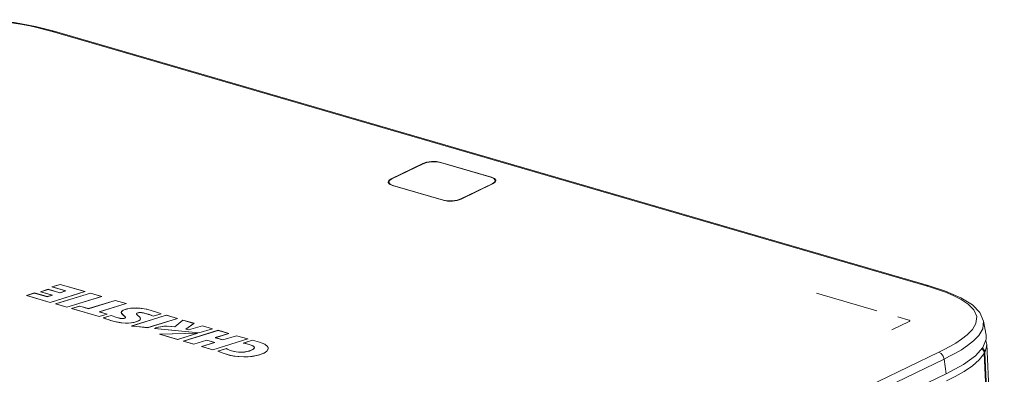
# Model space of a CAD drawing. Header units: millimetres. Extents: x 3925 to 5043, y -86 to 778.
# Tile 88 of 113: x 4765 to 4950, y 145 to 211. Entities that reach past the tile are written whole.
import ezdxf

# ---------------------------------------------------------------- set-up
doc = ezdxf.new("R2010")
doc.units = ezdxf.units.MM
doc.header["$LTSCALE"] = 46.255
for name, color, linetype in [('H30-LEFT-COVDXF_CONTINUOUS_LINE', 7, 'CONTINUOUS'), ('H30K-CHRISTIDXF_CONTINUOUS_LINE', 7, 'CONTINUOUS'), ('H30K-REAR-CODXF_CONTINUOUS_LINE', 7, 'CONTINUOUS'), ('H30K-TOP-COVDXF_CONTINUOUS_LINE', 7, 'CONTINUOUS'), ('METAL-NAMEPLDXF_CONTINUOUS_LINE', 7, 'CONTINUOUS'), ('R70-LABEL-IRDXF_CONTINUOUS_LINE', 7, 'CONTINUOUS')]:
    doc.layers.add(name, color=color, linetype=linetype)

msp = doc.modelspace()

# ---------------------------------------------------------------- linework, layer by layer
at = {"layer": 'H30-LEFT-COVDXF_CONTINUOUS_LINE', "color": 7, "linetype": 'Continuous', "lineweight": 0}
for p in [(4945.1352, 147.4031), (4946.0467, 148.8136), (4949.3907, 76.5752)]:
    msp.add_line(p, (4946.0755, 148.6077), dxfattribs=at)
for points in [[(4945.6255, 149.4862), (4945.7432, 149.3776), (4945.8779, 149.2047)], [(4945.8779, 149.2047), (4945.9801, 149.0147), (4946.0467, 148.8136)], [(4938.9589, 143.4207), (4940.6121, 144.2588), (4942.2763, 145.2131), (4943.8624, 146.294), (4945.1352, 147.4031)]]:
    msp.add_lwpolyline(points, dxfattribs=at)
at = {"layer": 'H30K-CHRISTIDXF_CONTINUOUS_LINE', "color": 7, "linetype": 'Continuous', "lineweight": 0}
for p, q in [((4834.574, 181.462), (4840.4844, 184.31)), ((4843.7255, 184.5279), (4853.2523, 181.757)), ((4834.0157, 180.8505), (4834.1315, 181.1466)), ((4834.0212, 180.8021), (4834.0157, 180.8505)), ((4834.2597, 180.4811), (4834.0212, 180.8021)), ((4834.1315, 181.1466), (4834.574, 181.462)), ((4834.8109, 180.2324), (4834.2597, 180.4811)), ((4834.8132, 180.1813), (4834.8109, 180.2324)), ((4844.3377, 177.4615), (4834.8109, 180.2324)), ((4853.4892, 180.5274), (4847.5788, 177.6795)), ((4853.9316, 180.8429), (4853.4892, 180.5274)), ((4853.4918, 180.4702), (4853.4892, 180.5274)), ((4854.0474, 181.1389), (4853.9316, 180.8429)), ((4845.1175, 177.323), (4844.3377, 177.4615)), ((4847.5788, 177.6795), (4846.8716, 177.441))]:
    msp.add_line(p, q, dxfattribs=at)
for points in [[(4840.4844, 184.31), (4841.1916, 184.5484), (4842.0559, 184.6736), (4842.9457, 184.6664), (4843.7255, 184.5279)], [(4853.2523, 181.757), (4853.8034, 181.5083), (4854.042, 181.1873), (4854.0474, 181.1389)], [(4846.8716, 177.441), (4846.0073, 177.3158), (4845.1175, 177.323)]]:
    msp.add_lwpolyline(points, dxfattribs=at)
at = {"layer": 'H30K-REAR-CODXF_CONTINUOUS_LINE', "color": 7, "linetype": 'Continuous', "lineweight": 0}
for p, q in [((4949.8411, 78.2258), (4946.5228, 150.3271)), ((4946.5228, 150.3271), (4946.5233, 150.3152)), ((4946.1565, 148.7943), (4946.0904, 149.1269)), ((4946.1565, 148.7943), (4949.4746, 76.699))]:
    msp.add_line(p, q, dxfattribs=at)
for points in [[(4946.5233, 150.3152), (4946.4485, 149.5682), (4946.1565, 148.7943)], [(4946.5232, 150.3153), (4946.5057, 150.5491), (4946.3389, 151.0201)], [(4946.0904, 149.1269), (4945.9286, 149.4357), (4945.7521, 149.6238)]]:
    msp.add_lwpolyline(points, dxfattribs=at)
at = {"layer": 'H30K-TOP-COVDXF_CONTINUOUS_LINE', "color": 7, "linetype": 'Continuous', "lineweight": 0}
for p, q in [((4770.6578, 209.1756), (4771.0599, 209.2217)), ((4935.1078, 161.3437), (4770.6578, 209.1756)), ((4935.51, 161.3897), (4771.06, 209.2217)), ((4840.4088, 184.3319), (4834.4984, 181.484)), ((4841.1467, 184.5808), (4840.4088, 184.3319)), ((4840.4088, 184.3319), (4840.4114, 184.2748)), ((4843.7908, 184.5594), (4842.9771, 184.7039)), ((4843.7908, 184.5594), (4843.7932, 184.5082)), ((4853.3176, 181.7884), (4843.7908, 184.5594)), ((4853.8927, 181.529), (4853.3176, 181.7884)), ((4834.0367, 181.1548), (4833.9158, 180.8459)), ((4833.9158, 180.8459), (4833.9215, 180.7954)), ((4833.9215, 180.7954), (4834.1705, 180.4604)), ((4834.0178, 180.7979), (4833.9705, 180.7587)), ((4834.4984, 181.484), (4834.0367, 181.1548)), ((4834.1705, 180.4604), (4834.7456, 180.201)), ((4834.7456, 180.201), (4844.2723, 177.43)), ((4847.6544, 177.6575), (4853.5648, 180.5054)), ((4853.5648, 180.5054), (4854.0265, 180.8346)), ((4854.0265, 180.8346), (4854.1473, 181.1435)), ((4772.1711, 161.6014), (4770.6009, 161.1177)), ((4776.8804, 160.2317), (4772.1711, 161.6014)), ((4935.1078, 161.3437), (4935.5096, 161.3898)), ((4936.3556, 160.9657), (4935.1078, 161.3437)), ((4767.3692, 159.98), (4765.8293, 159.5057)), ((4765.8293, 159.5057), (4770.3012, 158.205)), ((4769.7393, 159.2906), (4767.3692, 159.98)), ((4769.9464, 160.6725), (4768.4646, 160.216)), ((4768.4646, 160.216), (4770.6639, 159.5763)), ((4770.6639, 159.5763), (4769.7393, 159.2906)), ((4772.1485, 160.032), (4769.9464, 160.6725)), ((4770.3012, 158.205), (4776.8804, 160.2317)), ((4770.6009, 161.1177), (4773.2133, 160.3579)), ((4777.9088, 159.9324), (4771.3318, 157.9067)), ((4773.2133, 160.3579), (4772.1485, 160.032)), ((4780.0117, 159.3207), (4777.9088, 159.9324)), ((4914.5089, 159.9374), (4925.8502, 156.6386)), ((4771.3318, 157.9067), (4773.4338, 157.2938)), ((4773.4338, 157.2938), (4780.0117, 159.3207)), ((4775.8527, 157.5162), (4774.3084, 157.0402)), ((4777.4935, 157.039), (4775.8527, 157.5162)), ((4782.5256, 158.5895), (4777.4935, 157.039)), ((4779.5635, 156.4369), (4784.6287, 157.9778)), ((4784.6287, 157.9778), (4782.5256, 158.5895)), ((4774.3084, 157.0402), (4779.493, 155.5322)), ((4779.493, 155.5322), (4781.0378, 156.0081)), ((4781.0378, 156.0081), (4779.5635, 156.4369)), ((4781.7965, 155.771), (4780.2792, 155.3036)), ((4783.6643, 156.2973), (4783.6629, 156.3326)), ((4783.7507, 156.1122), (4783.6643, 156.2973)), ((4783.7316, 156.4246), (4783.6953, 156.3212)), ((4783.8903, 155.9559), (4783.7507, 156.1122)), ((4784.0442, 155.8188), (4783.8903, 155.9559)), ((4784.1911, 155.6936), (4784.0442, 155.8188)), ((4784.3208, 155.5766), (4784.1911, 155.6936)), ((4792.1582, 155.7893), (4785.5819, 153.7639)), ((4786.5453, 156.0584), (4786.5473, 156.0144)), ((4789.68, 155.5969), (4791.2049, 156.0666)), ((4794.2611, 155.1777), (4792.1582, 155.7893)), ((4780.7395, 155.1274), (4780.2792, 155.3036)), ((4784.3208, 155.2542), (4784.4207, 155.351)), ((4784.4207, 155.351), (4784.4295, 155.4046)), ((4784.4347, 155.3123), (4784.4305, 155.4046)), ((4787.2252, 154.9372), (4786.9068, 154.7127)), ((4787.3017, 155.1454), (4787.2252, 154.9372)), ((4787.2873, 155.1063), (4787.2757, 155.1391)), ((4788.6415, 153.4463), (4794.2611, 155.1777)), ((4795.2384, 154.8934), (4793.7592, 153.6408)), ((4797.376, 154.2717), (4795.2384, 154.8934)), ((4795.8478, 153.1804), (4797.376, 154.2717)), ((4798.9535, 153.8129), (4796.3417, 153.0367)), ((4800.8616, 153.2579), (4798.9535, 153.8129)), ((4931.9507, 154.6119), (4928.6853, 153.0385)), ((4929.8103, 155.4868), (4931.9047, 154.8776)), ((4946.4142, 152.0303), (4945.9357, 154.6867)), ((4789.9508, 153.3078), (4798.2975, 152.4678)), ((4790.3891, 153.4704), (4790.6324, 153.5425)), ((4790.6324, 153.5425), (4791.5222, 153.7014)), ((4798.1055, 152.4087), (4790.8765, 152.2216)), ((4790.8765, 152.2216), (4794.2827, 151.2309)), ((4791.5222, 153.7014), (4792.595, 153.7345)), ((4792.595, 153.7345), (4793.7592, 153.6408)), ((4794.2827, 151.2309), (4798.1055, 152.4087)), ((4801.8987, 152.9542), (4795.3116, 150.932)), ((4796.3417, 153.0367), (4795.8478, 153.1804)), ((4798.2975, 152.4678), (4800.8616, 153.2579)), ((4801.3704, 151.5717), (4803.9219, 152.3657)), ((4803.9219, 152.3657), (4801.8987, 152.9542)), ((4805.3671, 151.9453), (4802.7982, 151.1564)), ((4807.5016, 151.3245), (4805.3671, 151.9453)), ((4944.0493, 150.9601), (4945.0568, 151.9976)), ((4795.3116, 150.932), (4797.3461, 150.3403)), ((4797.3461, 150.3403), (4799.7603, 151.0756)), ((4801.2068, 150.6549), (4798.7928, 149.9195)), ((4799.7603, 151.0756), (4801.2068, 150.6549)), ((4800.9258, 149.2991), (4807.5016, 151.3245)), ((4802.7982, 151.1564), (4801.3704, 151.5717)), ((4808.3917, 151.0816), (4806.6007, 150.5298)), ((4806.6007, 150.5298), (4807.079, 150.4482)), ((4807.9483, 150.229), (4808.4205, 150.037)), ((4810.6882, 150.3621), (4809.7036, 150.7457)), ((4811.2246, 149.9225), (4810.6882, 150.3621)), ((4941.77, 149.3104), (4942.9242, 150.0742)), ((4942.9242, 150.0742), (4944.0493, 150.9601)), ((4798.7928, 149.9195), (4800.9258, 149.2991)), ((4803.5034, 149.5168), (4801.8695, 149.0238)), ((4801.8695, 149.0238), (4802.8361, 148.6357)), ((4808.4205, 150.037), (4808.6615, 149.8171)), ((4808.685, 149.5983), (4808.5244, 149.4061)), ((4808.6615, 149.8171), (4808.6992, 149.6927)), ((4808.6992, 149.6927), (4808.685, 149.5983)), ((4808.7034, 149.6003), (4808.6984, 149.5673)), ((4808.704, 149.6004), (4808.6998, 149.6927)), ((4810.5757, 148.6825), (4811.07, 149.0288)), ((4811.07, 149.0288), (4811.3258, 149.4583)), ((4811.3351, 149.6027), (4811.2246, 149.9225)), ((4811.3258, 149.4583), (4811.3351, 149.6027)), ((4840.862, 102.2587), (4937.5185, 148.8324)), ((4944.3927, 148.146), (4945.8176, 149.695)), ((4841.8468, 100.9723), (4938.5032, 147.546)), ((4938.5032, 147.546), (4938.896, 144.7877)), ((4938.896, 144.7877), (4842.2395, 98.214))]:
    msp.add_line(p, q, dxfattribs=at)
for points in [[(4770.6578, 209.1756), (4769.4428, 209.5156), (4768.0717, 209.8667), (4766.505, 210.2243), (4764.6971, 210.5776), (4762.5939, 210.9058), (4760.1218, 211.1734), (4757.1887, 211.3187), (4753.8173, 211.2449), (4750.4366, 210.901), (4747.5246, 210.3783), (4745.1231, 209.7835), (4743.1335, 209.1755), (4741.4645, 208.5834), (4740.0399, 208.0179), (4738.796, 207.4786), (4737.6789, 206.9577)], [(4771.0599, 209.2217), (4767.53, 210.1362), (4763.5834, 210.881), (4759.5907, 211.3161), (4755.5543, 211.4105), (4751.5393, 211.1414), (4747.6369, 210.5146), (4743.9021, 209.5601), (4740.3257, 208.3079)], [(4842.9771, 184.7039), (4842.0486, 184.7114), (4841.1467, 184.5808)], [(4854.1473, 181.1435), (4854.1416, 181.194), (4853.8927, 181.529)], [(4844.2723, 177.43), (4845.0861, 177.2855), (4846.0146, 177.278), (4846.9164, 177.4086), (4847.6544, 177.6575)], [(4945.9364, 154.6825), (4945.2501, 156.2974), (4943.8268, 157.7541), (4941.6839, 159.0792), (4938.7885, 160.3214), (4935.5096, 161.3898)], [(4941.7993, 151.2791), (4942.8741, 152.1253), (4943.8285, 153.1078), (4944.5101, 154.2557), (4944.6637, 155.5505), (4944.1118, 156.821), (4943.044, 157.8921), (4941.7349, 158.7587), (4940.3488, 159.4647), (4938.9713, 160.0485), (4937.6387, 160.5407), (4936.3556, 160.9657)], [(4781.7965, 155.771), (4782.1293, 155.6171), (4782.4771, 155.4807), (4782.8384, 155.362)], [(4783.6629, 156.3326), (4783.7246, 156.5136), (4784.0356, 156.7424)], [(4784.0356, 156.7424), (4784.724, 156.9888), (4785.5347, 157.1295)], [(4785.5347, 157.1295), (4786.4568, 157.1607), (4787.4557, 157.0823)], [(4786.6429, 156.184), (4786.5493, 156.0886), (4786.5467, 156.0584)], [(4786.5467, 156.0584), (4786.5784, 155.9807), (4786.6786, 155.8704), (4786.8073, 155.7557), (4786.9539, 155.6323), (4787.1025, 155.4955), (4787.2328, 155.3385), (4787.3017, 155.1454)], [(4787.2069, 156.2918), (4786.8947, 156.2617), (4786.6429, 156.184)], [(4788.2306, 156.1362), (4787.8918, 156.2204), (4787.5486, 156.2749), (4787.2069, 156.2918)], [(4787.4557, 157.0823), (4788.4705, 156.9076), (4789.4856, 156.6505)], [(4789.68, 155.5969), (4789.2681, 155.7831), (4788.7809, 155.9619), (4788.2306, 156.1362)], [(4789.4856, 156.6505), (4790.1234, 156.4584), (4790.7048, 156.2663), (4791.2049, 156.0666)], [(4781.6686, 154.8107), (4781.1988, 154.9606), (4780.7395, 155.1274)], [(4786.9068, 154.7127), (4786.25, 154.4729), (4785.4708, 154.3327), (4784.5782, 154.3035), (4783.6163, 154.3855), (4782.6435, 154.5603), (4781.6686, 154.8107)], [(4782.8384, 155.362), (4783.1503, 155.2785), (4783.457, 155.2144), (4783.7608, 155.1767), (4784.0598, 155.1824), (4784.3208, 155.2542)], [(4784.4295, 155.4046), (4784.4139, 155.4638), (4784.3208, 155.5766)], [(4931.9047, 154.8776), (4931.9143, 154.8747), (4931.9237, 154.8716), (4931.9327, 154.8683), (4931.9414, 154.8648), (4931.9498, 154.8612), (4931.9579, 154.8574), (4931.9656, 154.8535), (4931.973, 154.8494), (4931.9801, 154.8452), (4931.9869, 154.8409), (4931.9933, 154.8364), (4931.9994, 154.8318), (4932.0052, 154.8272), (4932.0106, 154.8224), (4932.0158, 154.8175), (4932.0205, 154.8125), (4932.025, 154.8074), (4932.0291, 154.8023), (4932.0329, 154.797), (4932.0364, 154.7917), (4932.0395, 154.7864), (4932.0423, 154.7809), (4932.0448, 154.7754), (4932.0469, 154.7699), (4932.0487, 154.7644), (4932.0501, 154.7587), (4932.0512, 154.7531), (4932.052, 154.7475), (4932.0524, 154.7418), (4932.0525, 154.7361), (4932.0522, 154.7304), (4932.0516, 154.7247), (4932.0507, 154.7191), (4932.0494, 154.7134), (4932.0478, 154.7078), (4932.0458, 154.7021), (4932.0435, 154.6965), (4932.0408, 154.691), (4932.0378, 154.6855), (4932.0345, 154.68), (4932.0308, 154.6746), (4932.0267, 154.6693), (4932.0223, 154.664), (4932.0175, 154.6588), (4932.0124, 154.6536), (4932.007, 154.6486), (4932.0011, 154.6436), (4931.995, 154.6388), (4931.9884, 154.634), (4931.9816, 154.6294), (4931.9743, 154.6248), (4931.9667, 154.6204), (4931.9588, 154.6161), (4931.9505, 154.612)], [(4945.0568, 151.9976), (4945.7831, 153.2215), (4945.9362, 154.6836)], [(4785.5819, 153.7639), (4786.5945, 153.6581), (4788.6415, 153.4463)], [(4789.9508, 153.3078), (4790.1646, 153.3931), (4790.3891, 153.4704)], [(4945.8176, 149.695), (4946.4401, 151.2774), (4946.4083, 152.0299)], [(4807.079, 150.4482), (4807.5181, 150.3476), (4807.9483, 150.229)], [(4809.7036, 150.7457), (4809.266, 150.8686), (4808.8295, 150.9814), (4808.3917, 151.0816)], [(4937.5185, 148.8324), (4938.533, 149.3367), (4939.5924, 149.9024), (4940.6891, 150.5444), (4941.7993, 151.2791)], [(4802.8361, 148.6357), (4804.1975, 148.2371), (4805.6243, 148.004), (4807.0204, 147.9458), (4808.3232, 148.0462), (4809.5135, 148.2905), (4810.5757, 148.6825)], [(4804.1632, 149.1856), (4803.8957, 149.2949), (4803.6753, 149.4054), (4803.5034, 149.5168)], [(4808.5244, 149.4061), (4807.9781, 149.1316), (4807.3039, 148.9464), (4806.5437, 148.852), (4805.7334, 148.8579), (4804.9233, 148.971), (4804.1632, 149.1856)], [(4937.5185, 148.8324), (4937.9634, 148.5727), (4938.3187, 148.1086), (4938.5032, 147.546)], [(4938.5032, 147.546), (4939.5448, 148.0637), (4940.6359, 148.6465), (4941.77, 149.3104)], [(4938.896, 144.7877), (4942.1348, 146.5328), (4944.3927, 148.146)]]:
    msp.add_lwpolyline(points, dxfattribs=at)
at = {"layer": 'METAL-NAMEPLDXF_CONTINUOUS_LINE', "color": 7, "linetype": 'Continuous', "lineweight": 0}
for p, q in [((4772.1804, 161.5886), (4770.6523, 161.1179)), ((4776.8506, 160.2302), (4772.1804, 161.5886)), ((4767.3784, 159.9672), (4765.8807, 159.5059)), ((4765.8814, 159.4905), (4765.8807, 159.5059)), ((4765.8807, 159.5059), (4770.3136, 158.2165)), ((4769.7486, 159.2778), (4767.3784, 159.9672)), ((4769.9556, 160.6597), (4768.516, 160.2162)), ((4768.5167, 160.2008), (4768.516, 160.2162)), ((4768.516, 160.2162), (4770.7152, 159.5765)), ((4770.7152, 159.5765), (4769.7486, 159.2778)), ((4772.1577, 160.0192), (4769.9556, 160.6597)), ((4770.3136, 158.2165), (4776.8506, 160.2302)), ((4770.653, 161.1026), (4770.6523, 161.1179)), ((4770.6523, 161.1179), (4773.2648, 160.3581)), ((4777.918, 159.9196), (4771.3831, 157.9069)), ((4773.2648, 160.3581), (4772.1577, 160.0192)), ((4776.851, 160.2226), (4776.8506, 160.2302)), ((4779.9819, 159.3193), (4777.918, 159.9196)), ((4770.3141, 158.2055), (4770.3136, 158.2165)), ((4771.3838, 157.8915), (4771.3831, 157.9069)), ((4771.3831, 157.9069), (4773.4462, 157.3054)), ((4773.4462, 157.3054), (4779.9819, 159.3193)), ((4775.8619, 157.5034), (4774.3598, 157.0404)), ((4777.5027, 157.0262), (4775.8619, 157.5034)), ((4782.5348, 158.5768), (4777.5027, 157.0262)), ((4779.5336, 156.4355), (4784.5988, 157.9764)), ((4779.9823, 159.3117), (4779.9819, 159.3193)), ((4784.5988, 157.9764), (4782.5348, 158.5768)), ((4784.5991, 157.9688), (4784.5988, 157.9764)), ((4773.4467, 157.2944), (4773.4462, 157.3054)), ((4774.3605, 157.0251), (4774.3598, 157.0404)), ((4774.3598, 157.0404), (4779.5054, 155.5437)), ((4779.5054, 155.5437), (4781.0081, 156.0066)), ((4781.0081, 156.0066), (4779.5336, 156.4355)), ((4781.8012, 155.7568), (4780.3275, 155.3028)), ((4781.0084, 155.999), (4781.0081, 156.0066)), ((4792.1675, 155.7766), (4785.6458, 153.768)), ((4786.5312, 156.0565), (4786.5604, 156.1317)), ((4786.5579, 155.9869), (4786.5312, 156.0565)), ((4786.6231, 155.909), (4786.5579, 155.9869)), ((4786.6345, 156.1888), (4786.804, 156.2484)), ((4786.804, 156.2484), (4787.0039, 156.2866)), ((4787.9891, 156.2125), (4788.2577, 156.1434)), ((4789.299, 155.7889), (4789.6974, 155.61)), ((4789.6974, 155.61), (4791.1803, 156.0668)), ((4791.1807, 156.0592), (4791.1803, 156.0668)), ((4794.2313, 155.1763), (4792.1675, 155.7766)), ((4779.5059, 155.5328), (4779.5054, 155.5437)), ((4781.2417, 154.9624), (4781.6957, 154.8179)), ((4781.6964, 154.8035), (4781.6957, 154.8179)), ((4784.4329, 155.3118), (4784.3509, 155.2482)), ((4784.4661, 155.3904), (4784.4329, 155.3118)), ((4784.4437, 155.4763), (4784.4661, 155.4051)), ((4784.4478, 154.3181), (4785.0357, 154.3123)), ((4784.448, 155.3839), (4784.4545, 155.3631)), ((4784.4661, 155.4051), (4784.4661, 155.3904)), ((4785.0357, 154.3123), (4785.5606, 154.3504)), ((4785.5606, 154.3504), (4786.0332, 154.4281)), ((4786.0332, 154.4281), (4786.4769, 154.5486)), ((4786.4769, 154.5486), (4786.8986, 154.7175)), ((4787.2657, 155.0475), (4787.288, 155.1435)), ((4788.6487, 153.4562), (4794.2313, 155.1763)), ((4789.698, 155.5977), (4789.6974, 155.61)), ((4795.2577, 154.8777), (4793.7823, 153.6282)), ((4794.2317, 155.1687), (4794.2313, 155.1763)), ((4797.355, 154.2677), (4795.2577, 154.8777)), ((4795.8268, 153.1764), (4797.355, 154.2677)), ((4798.9625, 153.8002), (4796.3506, 153.024)), ((4797.3555, 154.257), (4797.355, 154.2677)), ((4800.8319, 153.2564), (4798.9625, 153.8002)), ((4785.6463, 153.7572), (4785.6458, 153.768)), ((4785.6458, 153.768), (4786.6303, 153.6651)), ((4786.6303, 153.6651), (4788.6487, 153.4562)), ((4788.6492, 153.4467), (4788.6487, 153.4562)), ((4790.0076, 153.3021), (4790.0071, 153.3128)), ((4790.0071, 153.3128), (4798.3046, 152.4778)), ((4798.041, 152.3965), (4790.9568, 152.213)), ((4790.9575, 152.198), (4790.9568, 152.213)), ((4790.9568, 152.213), (4794.2957, 151.2426)), ((4794.2957, 151.2426), (4798.041, 152.3965)), ((4801.9079, 152.9414), (4795.3631, 150.9322)), ((4796.3506, 153.024), (4795.8268, 153.1764)), ((4798.0413, 152.3889), (4798.041, 152.3965)), ((4798.3046, 152.4778), (4800.8319, 153.2564)), ((4798.3051, 152.4682), (4798.3046, 152.4778)), ((4800.8323, 153.2488), (4800.8319, 153.2564)), ((4801.3406, 151.5702), (4803.8924, 152.3642)), ((4803.8924, 152.3642), (4801.9079, 152.9414)), ((4805.3763, 151.9325), (4802.8076, 151.1437)), ((4803.8927, 152.3566), (4803.8924, 152.3642)), ((4807.4719, 151.323), (4805.3763, 151.9325)), ((4794.2963, 151.2315), (4794.2957, 151.2426)), ((4795.3638, 150.9168), (4795.3631, 150.9322)), ((4795.3631, 150.9322), (4797.3586, 150.3518)), ((4797.3586, 150.3518), (4799.7728, 151.0872)), ((4797.3591, 150.3409), (4797.3586, 150.3518)), ((4801.2583, 150.6551), (4798.8443, 149.9196)), ((4799.7733, 151.0762), (4799.7728, 151.0872)), ((4799.7728, 151.0872), (4801.2583, 150.6551)), ((4800.9382, 149.3106), (4807.4719, 151.323)), ((4802.8076, 151.1437), (4801.3406, 151.5702)), ((4808.403, 151.0695), (4806.6604, 150.5326)), ((4806.661, 150.5195), (4806.6604, 150.5326)), ((4807.4722, 151.3154), (4807.4719, 151.323)), ((4807.5472, 150.3544), (4807.9521, 150.2427)), ((4798.8451, 149.9043), (4798.8443, 149.9196)), ((4798.8443, 149.9196), (4800.9382, 149.3106)), ((4800.9387, 149.2997), (4800.9382, 149.3106)), ((4803.5029, 149.5012), (4801.9175, 149.0228)), ((4801.9175, 149.0228), (4802.8653, 148.6423)), ((4802.866, 148.627), (4802.8653, 148.6423)), ((4802.8653, 148.6423), (4803.8638, 148.333)), ((4803.8638, 148.333), (4804.8541, 148.1193)), ((4808.6834, 149.5264), (4808.5568, 149.4015)), ((4808.7354, 149.6677), (4808.6834, 149.5264)), ((4808.6974, 149.8184), (4808.7354, 149.6932)), ((4808.7107, 149.696), (4808.7266, 149.6438)), ((4808.7354, 149.6932), (4808.7354, 149.6677)), ((4809.1463, 148.2043), (4809.8748, 148.4096)), ((4809.8748, 148.4096), (4810.5676, 148.6874)), ((4811.2769, 149.3763), (4811.3053, 149.4308)), ((4811.3053, 149.4308), (4811.3238, 149.601)), ((4811.3238, 149.601), (4811.3059, 149.7171)), ((4804.8541, 148.1193), (4805.8116, 147.997)), ((4805.8116, 147.997), (4806.713, 147.9533)), ((4806.713, 147.9533), (4807.5637, 147.977)), ((4807.5637, 147.977), (4808.3759, 148.0613)), ((4808.3759, 148.0613), (4809.1463, 148.2043))]:
    msp.add_line(p, q, dxfattribs=at)
for points in [[(4782.8329, 155.3535), (4782.483, 155.468), (4782.138, 155.6024), (4781.8012, 155.7568)], [(4784.0655, 156.7364), (4783.8268, 156.5811), (4783.7129, 156.4332), (4783.697, 156.333)], [(4783.697, 156.333), (4783.705, 156.2753), (4783.7842, 156.1169)], [(4783.7842, 156.1169), (4783.9015, 155.982), (4784.0303, 155.8638)], [(4784.0303, 155.8638), (4784.1557, 155.7569), (4784.2702, 155.6579), (4784.3708, 155.565), (4784.4437, 155.4763)], [(4789.4801, 156.642), (4788.7076, 156.8445), (4787.9616, 156.9966), (4787.2477, 157.0972), (4786.5754, 157.147), (4785.9596, 157.1475), (4785.4135, 157.1046), (4784.9287, 157.0236), (4784.4836, 156.9028), (4784.0655, 156.7364)], [(4787.1434, 155.4335), (4787.0317, 155.5469), (4786.9169, 155.6483), (4786.8061, 155.7411), (4786.7063, 155.8277), (4786.6231, 155.909)], [(4787.0039, 156.2866), (4787.2237, 156.3008), (4787.4702, 156.2925), (4787.7262, 156.2629), (4787.9891, 156.2125)], [(4788.2577, 156.1434), (4788.8179, 155.9658), (4789.299, 155.7889)], [(4791.1803, 156.0668), (4790.7003, 156.2574), (4790.1272, 156.447), (4789.4801, 156.642)], [(4780.3275, 155.3028), (4780.7893, 155.1262), (4781.2417, 154.9624)], [(4781.6957, 154.8179), (4782.4284, 154.6236), (4783.1339, 154.4742), (4783.8095, 154.372), (4784.4478, 154.3181)], [(4784.3509, 155.2482), (4784.225, 155.2016), (4784.0713, 155.1721), (4783.8896, 155.1621), (4783.6929, 155.1725), (4783.4892, 155.1993), (4783.2787, 155.2394), (4783.0603, 155.2912), (4782.8329, 155.3535)], [(4787.288, 155.1435), (4787.238, 155.3038), (4787.1434, 155.4335)], [(4790.6563, 153.5342), (4790.4236, 153.4655), (4790.2103, 153.3928), (4790.0071, 153.3128)], [(4793.7823, 153.6282), (4793.0307, 153.7028), (4792.334, 153.7286), (4791.7094, 153.7068), (4791.1488, 153.6399), (4790.6563, 153.5342)], [(4806.6604, 150.5326), (4807.1192, 150.4529), (4807.5472, 150.3544)], [(4808.3226, 150.1092), (4808.5602, 149.9696), (4808.6974, 149.8184)], [(4809.698, 150.7373), (4809.2582, 150.8607), (4808.8272, 150.9721), (4808.403, 151.0695)], [(4811.3059, 149.7171), (4811.1558, 149.9915), (4810.852, 150.2519), (4810.3727, 150.5006), (4809.698, 150.7373)], [(4804.156, 149.1777), (4803.9473, 149.2607), (4803.7728, 149.3426), (4803.6228, 149.422), (4803.5029, 149.5012)], [(4808.5568, 149.4015), (4808.2089, 149.2083), (4807.8049, 149.0565), (4807.3497, 148.9423), (4806.8585, 148.8672), (4806.351, 148.8334), (4805.8236, 148.8422), (4805.2715, 148.8989), (4804.7102, 149.0104), (4804.156, 149.1777)]]:
    msp.add_lwpolyline(points, dxfattribs=at)
at = {"layer": 'R70-LABEL-IRDXF_CONTINUOUS_LINE', "color": 7, "linetype": 'Continuous', "lineweight": 0}
for p, q in [((4853.4249, 180.4728), (4853.4265, 180.4388)), ((4847.6451, 177.6878), (4847.6465, 177.6571))]:
    msp.add_line(p, q, dxfattribs=at)

doc.saveas('drawing.dxf')
